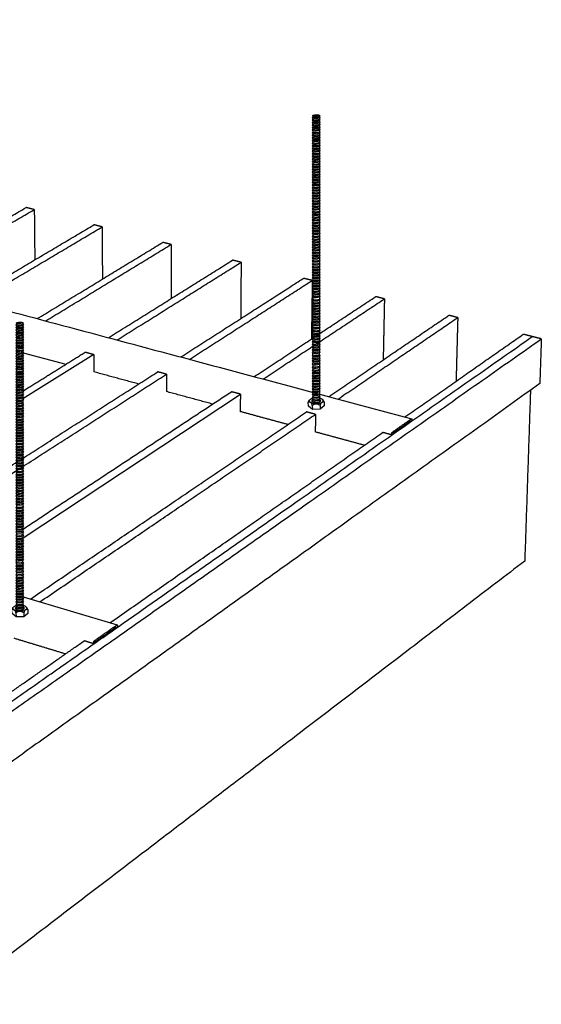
# Model space of a CAD drawing. Header units: millimetres. Extents: x 2538 to 24562, y 4449 to 23795.
# Tile 90 of 256: x 6764 to 7044, y 18765 to 19294. Entities that reach past the tile are written whole.
import ezdxf

# ---------------------------------------------------------------- set-up
doc = ezdxf.new("R2010")
doc.units = ezdxf.units.MM
doc.layers.add('_HD_tornillo', color=30, linetype='Continuous')
doc.layers.add('Make2D$Visible$Curves', color=7, linetype='Continuous', true_color=0x000000)

# ---------------------------------------------------------------- blocks, each defined once
blk = doc.blocks.new('varilla roscada ISO')
for p, q in [((1059.91, -963.58), (1059.82, -963.69)), ((1059.82, -963.69), (1059.91, -963.79)), ((1059.91, -963.9), (1059.82, -964.02)), ((1059.82, -964.02), (1059.91, -964.11)), ((1059.91, -963.45), (1059.91, -963.58)), ((1059.91, -963.78), (1059.91, -963.9)), ((1059.91, -964.1), (1059.91, -964.22)), ((1060.76, -963.39), (1060.76, -963.52)), ((1060.76, -963.42), (1060.76, -963.55)), ((1060.76, -963.54), (1060.83, -963.67)), ((1060.76, -963.76), (1060.83, -963.67)), ((1060.76, -963.74), (1060.76, -963.87)), ((1060.76, -963.87), (1060.83, -963.99)), ((1060.76, -964.08), (1060.83, -963.99)), ((1060.76, -964.07), (1060.76, -964.19)), ((1059.91, -964.22), (1059.82, -964.34)), ((1059.82, -964.34), (1059.91, -964.44)), ((1059.91, -964.55), (1059.82, -964.66)), ((1059.82, -964.66), (1059.91, -964.76)), ((1059.91, -964.87), (1059.82, -964.98)), ((1059.82, -964.98), (1059.91, -965.08)), ((1059.91, -965.19), (1059.82, -965.31)), ((1059.82, -965.31), (1059.91, -965.4)), ((1059.91, -964.42), (1059.91, -964.55)), ((1059.91, -964.74), (1059.91, -964.87)), ((1059.91, -965.08), (1059.91, -965.19)), ((1059.91, -965.4), (1059.91, -965.55)), ((1060.76, -964.19), (1060.83, -964.32)), ((1060.76, -964.4), (1060.83, -964.32)), ((1060.76, -964.39), (1060.76, -964.51)), ((1060.76, -964.51), (1060.83, -964.64)), ((1060.76, -964.73), (1060.83, -964.64)), ((1060.76, -964.71), (1060.76, -964.84)), ((1060.76, -964.83), (1060.83, -964.96)), ((1060.76, -965.05), (1060.83, -964.96)), ((1060.76, -965.05), (1060.76, -965.16)), ((1060.76, -965.16), (1060.83, -965.28)), ((1060.76, -965.37), (1060.83, -965.28)), ((1060.76, -965.37), (1060.76, -965.52)), ((1059.91, -965.55), (1059.82, -965.67)), ((1059.82, -965.67), (1059.91, -965.76)), ((1059.82, -965.67), (1059.91, -965.76)), ((1059.91, -965.89), (1059.82, -966)), ((1059.82, -966), (1059.91, -966.1)), ((1059.91, -966.22), (1059.82, -966.34)), ((1059.82, -966.34), (1059.91, -966.44)), ((1059.91, -966.55), (1059.82, -966.66)), ((1059.82, -966.66), (1059.91, -966.76)), ((1059.91, -965.76), (1059.91, -965.89)), ((1059.91, -966.1), (1059.91, -966.22)), ((1059.91, -966.44), (1059.91, -966.55)), ((1060.76, -965.52), (1060.83, -965.64)), ((1060.76, -965.73), (1060.83, -965.64)), ((1060.76, -965.73), (1060.83, -965.64)), ((1060.76, -965.73), (1060.76, -965.85)), ((1060.76, -965.85), (1060.83, -965.98)), ((1060.76, -966.07), (1060.83, -965.98)), ((1060.76, -966.07), (1060.76, -966.19)), ((1060.76, -966.19), (1060.83, -966.32)), ((1060.76, -966.4), (1060.83, -966.32)), ((1060.76, -966.4), (1060.76, -966.51)), ((1060.76, -966.51), (1060.83, -966.64)), ((1060.76, -966.73), (1060.83, -966.64)), ((1059.91, -966.91), (1059.82, -967.02)), ((1059.82, -967.02), (1059.91, -967.12)), ((1059.82, -967.02), (1059.91, -967.12)), ((1059.91, -967.24), (1059.82, -967.36)), ((1059.82, -967.36), (1059.91, -967.46)), ((1059.91, -967.58), (1059.82, -967.7)), ((1059.82, -967.7), (1059.91, -967.79)), ((1059.91, -967.9), (1059.82, -968.02)), ((1059.91, -966.76), (1059.91, -966.91)), ((1059.91, -967.12), (1059.91, -967.24)), ((1059.91, -967.46), (1059.91, -967.58)), ((1059.91, -967.79), (1059.91, -967.9)), ((1060.76, -966.73), (1060.76, -966.87)), ((1060.76, -966.87), (1060.83, -967)), ((1060.76, -967.09), (1060.83, -967)), ((1060.76, -967.09), (1060.83, -967)), ((1060.76, -967.09), (1060.76, -967.21)), ((1060.76, -967.21), (1060.83, -967.33)), ((1060.76, -967.42), (1060.83, -967.33)), ((1060.76, -967.42), (1060.76, -967.55)), ((1060.76, -967.55), (1060.83, -967.67)), ((1060.76, -967.76), (1060.83, -967.67)), ((1060.76, -967.76), (1060.76, -967.87)), ((1060.76, -967.87), (1060.83, -967.99)), ((1059.82, -968.02), (1059.91, -968.11)), ((1059.91, -968.26), (1059.82, -968.38)), ((1059.82, -968.38), (1059.91, -968.48)), ((1059.82, -968.38), (1059.91, -968.48)), ((1059.91, -968.6), (1059.82, -968.71)), ((1059.82, -968.71), (1059.91, -968.81)), ((1059.91, -968.94), (1059.82, -969.05)), ((1059.82, -969.05), (1059.91, -969.15)), ((1059.91, -968.11), (1059.91, -968.26)), ((1059.91, -968.48), (1059.91, -968.6)), ((1059.91, -968.81), (1059.91, -968.94)), ((1059.91, -969.15), (1059.91, -969.26)), ((1060.76, -968.08), (1060.83, -967.99)), ((1060.76, -968.08), (1060.76, -968.23)), ((1060.76, -968.23), (1060.83, -968.35)), ((1060.76, -968.44), (1060.83, -968.35)), ((1060.76, -968.44), (1060.83, -968.35)), ((1060.76, -968.44), (1060.76, -968.57)), ((1060.76, -968.56), (1060.83, -968.69)), ((1060.76, -968.78), (1060.83, -968.69)), ((1060.76, -968.78), (1060.76, -968.9)), ((1060.76, -968.9), (1060.83, -969.03)), ((1060.76, -969.11), (1060.83, -969.03)), ((1060.76, -969.11), (1060.76, -969.22)), ((1060.76, -969.22), (1060.83, -969.35)), ((1059.91, -969.26), (1059.82, -969.37)), ((1059.82, -969.37), (1059.91, -969.47)), ((1059.91, -969.62), (1059.82, -969.73)), ((1059.82, -969.73), (1059.91, -969.83)), ((1059.91, -969.94), (1059.82, -970.06)), ((1059.82, -970.06), (1059.91, -970.16)), ((1059.91, -970.28), (1059.82, -970.39)), ((1059.82, -970.39), (1059.91, -970.49)), ((1059.91, -969.47), (1059.91, -969.62)), ((1059.91, -969.83), (1059.91, -969.94)), ((1059.91, -970.16), (1059.91, -970.28)), ((1059.91, -970.49), (1059.91, -970.62)), ((1060.76, -969.44), (1060.83, -969.35)), ((1060.76, -969.44), (1060.76, -969.59)), ((1060.76, -969.58), (1060.83, -969.71)), ((1060.76, -969.8), (1060.83, -969.71)), ((1060.76, -969.8), (1060.76, -969.91)), ((1060.76, -969.91), (1060.83, -970.04)), ((1060.76, -970.12), (1060.83, -970.04)), ((1060.76, -970.12), (1060.76, -970.25)), ((1060.76, -970.24), (1060.83, -970.37)), ((1060.76, -970.46), (1060.83, -970.37)), ((1060.76, -970.46), (1060.76, -970.58)), ((1059.91, -970.62), (1059.82, -970.73)), ((1059.82, -970.73), (1059.91, -970.83)), ((1059.91, -970.96), (1059.82, -971.07)), ((1059.82, -971.07), (1059.91, -971.17)), ((1059.91, -971.3), (1059.82, -971.41)), ((1059.82, -971.41), (1059.91, -971.51)), ((1059.91, -971.62), (1059.82, -971.74)), ((1059.82, -971.74), (1059.91, -971.83)), ((1059.91, -970.83), (1059.91, -970.96)), ((1059.91, -971.17), (1059.91, -971.3)), ((1059.91, -971.51), (1059.91, -971.62)), ((1060.76, -970.58), (1060.83, -970.71)), ((1060.76, -970.8), (1060.83, -970.71)), ((1060.76, -970.8), (1060.76, -970.93)), ((1060.76, -970.92), (1060.83, -971.05)), ((1060.76, -971.14), (1060.83, -971.05)), ((1060.76, -971.14), (1060.76, -971.26)), ((1060.76, -971.26), (1060.83, -971.39)), ((1060.76, -971.48), (1060.83, -971.39)), ((1060.76, -971.48), (1060.76, -971.59)), ((1060.76, -971.59), (1060.83, -971.71)), ((1060.76, -971.8), (1060.83, -971.71)), ((1059.91, -971.96), (1059.82, -972.07)), ((1059.82, -972.07), (1059.91, -972.17)), ((1059.91, -972.29), (1059.82, -972.41)), ((1059.82, -972.41), (1059.91, -972.51)), ((1059.91, -972.64), (1059.82, -972.75)), ((1059.82, -972.75), (1059.91, -972.85)), ((1059.91, -972.98), (1059.82, -973.1)), ((1059.91, -971.83), (1059.91, -971.96)), ((1059.91, -972.17), (1059.91, -972.29)), ((1059.91, -972.51), (1059.91, -972.64)), ((1059.91, -972.85), (1059.91, -972.98)), ((1060.76, -971.8), (1060.76, -971.92)), ((1060.76, -971.92), (1060.83, -972.05)), ((1060.76, -972.14), (1060.83, -972.05)), ((1060.76, -972.14), (1060.76, -972.26)), ((1060.76, -972.26), (1060.83, -972.39)), ((1060.76, -972.47), (1060.83, -972.39)), ((1060.76, -972.47), (1060.76, -972.6)), ((1060.76, -972.6), (1060.83, -972.73)), ((1060.76, -972.82), (1060.83, -972.73)), ((1060.76, -972.82), (1060.76, -972.95)), ((1060.76, -972.95), (1060.83, -973.07)), ((1060.76, -973.16), (1060.83, -973.07)), ((1059.82, -973.1), (1059.91, -973.19)), ((1059.91, -973.33), (1059.82, -973.44)), ((1059.82, -973.44), (1059.91, -973.54)), ((1059.91, -973.67), (1059.82, -973.79)), ((1059.82, -973.79), (1059.91, -973.88)), ((1059.91, -974.01), (1059.82, -974.13)), ((1059.82, -974.13), (1059.91, -974.23)), ((1059.91, -973.19), (1059.91, -973.33)), ((1059.91, -973.54), (1059.91, -973.67)), ((1059.91, -973.88), (1059.91, -974.01)), ((1059.91, -974.23), (1059.91, -974.38)), ((1060.76, -973.16), (1060.76, -973.29)), ((1060.76, -973.29), (1060.83, -973.42)), ((1060.76, -973.51), (1060.83, -973.42)), ((1060.76, -973.51), (1060.76, -973.64)), ((1060.76, -973.64), (1060.83, -973.76)), ((1060.76, -973.85), (1060.83, -973.76)), ((1060.76, -973.85), (1060.76, -973.98)), ((1060.76, -973.98), (1060.83, -974.1)), ((1060.76, -974.19), (1060.83, -974.1)), ((1060.76, -974.19), (1060.76, -974.34)), ((1060.76, -974.34), (1060.83, -974.47)), ((1059.91, -974.38), (1059.82, -974.49)), ((1059.82, -974.49), (1059.91, -974.59)), ((1059.91, -974.72), (1059.82, -974.84)), ((1059.82, -974.84), (1059.91, -974.94)), ((1059.91, -975.07), (1059.82, -975.18)), ((1059.82, -975.18), (1059.91, -975.28)), ((1059.91, -975.41), (1059.82, -975.53)), ((1059.82, -975.53), (1059.91, -975.62)), ((1059.91, -974.59), (1059.91, -974.72)), ((1059.91, -974.94), (1059.91, -975.07)), ((1059.91, -975.28), (1059.91, -975.41)), ((1060.76, -974.56), (1060.83, -974.47)), ((1060.76, -974.56), (1060.76, -974.69)), ((1060.76, -974.69), (1060.83, -974.82)), ((1060.76, -974.9), (1060.83, -974.82)), ((1060.76, -974.9), (1060.76, -975.03)), ((1060.76, -975.03), (1060.83, -975.16)), ((1060.76, -975.25), (1060.83, -975.16)), ((1060.76, -975.25), (1060.76, -975.38)), ((1060.76, -975.38), (1060.83, -975.5)), ((1060.76, -975.59), (1060.83, -975.5)), ((1060.76, -975.59), (1060.76, -975.76)), ((1059.91, -975.79), (1059.82, -975.91)), ((1059.82, -975.91), (1059.91, -976)), ((1059.91, -976.13), (1059.82, -976.25)), ((1059.82, -976.25), (1059.91, -976.35)), ((1059.91, -976.48), (1059.82, -976.6)), ((1059.82, -976.6), (1059.91, -976.69)), ((1059.91, -976.82), (1059.82, -976.94)), ((1059.91, -975.62), (1059.91, -975.79)), ((1059.91, -976), (1059.91, -976.13)), ((1059.91, -976.35), (1059.91, -976.48)), ((1059.91, -976.69), (1059.91, -976.82)), ((1060.76, -975.76), (1060.83, -975.88)), ((1060.76, -975.97), (1060.83, -975.88)), ((1060.76, -975.97), (1060.76, -976.1)), ((1060.76, -976.1), (1060.83, -976.23)), ((1060.76, -976.31), (1060.83, -976.23)), ((1060.76, -976.31), (1060.76, -976.45)), ((1060.76, -976.45), (1060.83, -976.57)), ((1060.76, -976.66), (1060.83, -976.57)), ((1060.76, -976.66), (1060.76, -976.79)), ((1060.76, -976.79), (1060.83, -976.91)), ((1059.82, -976.94), (1059.91, -977.04)), ((1059.91, -977.17), (1059.82, -977.28)), ((1059.82, -977.28), (1059.91, -977.38)), ((1059.91, -977.53), (1059.82, -977.65)), ((1059.82, -977.65), (1059.91, -977.74)), ((1059.91, -977.88), (1059.82, -977.99)), ((1059.82, -977.99), (1059.91, -978.09)), ((1059.91, -977.04), (1059.91, -977.17)), ((1059.91, -977.38), (1059.91, -977.53)), ((1059.91, -977.74), (1059.91, -977.88)), ((1059.91, -978.09), (1059.91, -978.22)), ((1060.76, -977), (1060.83, -976.91)), ((1060.76, -977), (1060.76, -977.13)), ((1060.76, -977.13), (1060.83, -977.26)), ((1060.76, -977.35), (1060.83, -977.26)), ((1060.76, -977.35), (1060.76, -977.5)), ((1060.76, -977.5), (1060.83, -977.62)), ((1060.76, -977.71), (1060.83, -977.62)), ((1060.76, -977.71), (1060.76, -977.84)), ((1060.76, -977.84), (1060.83, -977.97)), ((1060.76, -978.06), (1060.83, -977.97)), ((1060.76, -978.06), (1060.76, -978.19)), ((1059.91, -978.22), (1059.82, -978.34)), ((1059.82, -978.34), (1059.91, -978.43)), ((1059.91, -978.56), (1059.82, -978.68)), ((1059.82, -978.68), (1059.91, -978.78)), ((1059.91, -978.95), (1059.82, -979.07)), ((1059.82, -979.07), (1059.91, -979.16)), ((1059.91, -979.33), (1059.82, -979.45)), ((1059.91, -978.43), (1059.91, -978.56)), ((1059.91, -978.78), (1059.91, -978.95)), ((1059.91, -979.16), (1059.91, -979.33)), ((1060.76, -978.19), (1060.83, -978.31)), ((1060.76, -978.4), (1060.83, -978.31)), ((1060.76, -978.4), (1060.76, -978.53)), ((1060.76, -978.53), (1060.83, -978.66)), ((1060.76, -978.74), (1060.83, -978.66)), ((1060.76, -978.74), (1060.76, -978.92)), ((1060.76, -978.92), (1060.83, -979.04)), ((1060.76, -979.13), (1060.83, -979.04)), ((1060.76, -979.13), (1060.76, -979.3)), ((1060.76, -979.3), (1060.83, -979.42)), ((1060.76, -979.51), (1060.83, -979.42)), ((1059.82, -979.45), (1059.91, -979.54)), ((1059.91, -979.67), (1059.82, -979.79)), ((1059.82, -979.79), (1059.91, -979.89)), ((1059.91, -980.02), (1059.82, -980.14)), ((1059.82, -980.14), (1059.91, -980.23)), ((1059.91, -980.36), (1059.82, -980.48)), ((1059.82, -980.48), (1059.91, -980.58)), ((1059.91, -980.71), (1059.82, -980.82)), ((1059.91, -979.54), (1059.91, -979.67)), ((1059.91, -979.89), (1059.91, -980.02)), ((1059.91, -980.23), (1059.91, -980.36)), ((1059.91, -980.58), (1059.91, -980.71)), ((1060.76, -979.51), (1060.76, -979.64)), ((1060.76, -979.64), (1060.83, -979.77)), ((1060.76, -979.85), (1060.83, -979.77)), ((1060.76, -979.85), (1060.76, -979.99)), ((1060.76, -979.99), (1060.83, -980.11)), ((1060.76, -980.2), (1060.83, -980.11)), ((1060.76, -980.2), (1060.76, -980.33)), ((1060.76, -980.33), (1060.83, -980.45)), ((1060.76, -980.54), (1060.83, -980.45)), ((1060.76, -980.54), (1060.76, -980.67)), ((1060.76, -980.67), (1060.83, -980.8)), ((1059.82, -980.82), (1059.91, -980.92)), ((1059.91, -981.07), (1059.82, -981.19)), ((1059.82, -981.19), (1059.91, -981.28)), ((1059.91, -981.42), (1059.82, -981.53)), ((1059.82, -981.53), (1059.91, -981.63)), ((1059.91, -981.76), (1059.82, -981.88)), ((1059.82, -981.88), (1059.91, -981.97)), ((1059.91, -980.92), (1059.91, -981.07)), ((1059.91, -981.28), (1059.91, -981.42)), ((1059.91, -981.63), (1059.91, -981.76)), ((1059.91, -981.97), (1059.91, -982.14)), ((1060.76, -980.89), (1060.83, -980.8)), ((1060.76, -980.89), (1060.76, -981.04)), ((1060.76, -981.04), (1060.83, -981.16)), ((1060.76, -981.25), (1060.83, -981.16)), ((1060.76, -981.25), (1060.76, -981.38)), ((1060.76, -981.38), (1060.83, -981.51)), ((1060.76, -981.6), (1060.83, -981.51)), ((1060.76, -981.6), (1060.76, -981.73)), ((1060.76, -981.73), (1060.83, -981.85)), ((1060.76, -981.94), (1060.83, -981.85)), ((1060.76, -981.94), (1060.76, -982.1)), ((1059.91, -982.14), (1059.82, -982.25)), ((1059.82, -982.25), (1059.91, -982.35)), ((1059.91, -982.54), (1059.82, -982.66)), ((1059.82, -982.66), (1059.91, -982.75)), ((1059.91, -982.92), (1059.82, -983.04)), ((1059.82, -983.04), (1059.91, -983.13)), ((1059.91, -982.35), (1059.91, -982.54)), ((1059.91, -982.75), (1059.91, -982.92)), ((1059.91, -983.13), (1059.91, -983.26)), ((1060.76, -982.1), (1060.83, -982.23)), ((1060.76, -982.32), (1060.83, -982.23)), ((1060.76, -982.32), (1060.76, -982.51)), ((1060.76, -982.51), (1060.83, -982.63)), ((1060.76, -982.72), (1060.83, -982.63)), ((1060.76, -982.72), (1060.76, -982.89)), ((1060.76, -982.89), (1060.83, -983.01)), ((1060.76, -983.1), (1060.83, -983.01)), ((1060.76, -983.1), (1060.76, -983.23)), ((1060.76, -983.23), (1060.83, -983.36)), ((1059.91, -983.26), (1059.82, -983.38)), ((1059.82, -983.38), (1059.91, -983.48)), ((1059.91, -983.61), (1059.82, -983.73)), ((1059.82, -983.73), (1059.91, -983.82)), ((1059.91, -983.95), (1059.82, -984.07)), ((1059.82, -984.07), (1059.91, -984.17)), ((1059.91, -984.3), (1059.82, -984.41)), ((1059.82, -984.41), (1059.91, -984.51)), ((1059.91, -983.48), (1059.91, -983.61)), ((1059.91, -983.82), (1059.91, -983.95)), ((1059.91, -984.17), (1059.91, -984.3)), ((1059.91, -984.51), (1059.91, -984.66)), ((1060.76, -983.44), (1060.83, -983.36)), ((1060.76, -983.44), (1060.76, -983.58)), ((1060.76, -983.58), (1060.83, -983.7)), ((1060.76, -983.79), (1060.83, -983.7)), ((1060.76, -983.79), (1060.76, -983.92)), ((1060.76, -983.92), (1060.83, -984.05)), ((1060.76, -984.13), (1060.83, -984.05)), ((1060.76, -984.13), (1060.76, -984.26)), ((1060.76, -984.26), (1060.83, -984.39)), ((1060.76, -984.48), (1060.83, -984.39)), ((1060.76, -984.48), (1060.76, -984.63)), ((1059.91, -984.66), (1059.82, -984.78)), ((1059.82, -984.78), (1059.91, -984.87)), ((1059.91, -985.01), (1059.82, -985.12)), ((1059.82, -985.12), (1059.91, -985.22)), ((1059.91, -985.35), (1059.82, -985.47)), ((1059.82, -985.47), (1059.91, -985.56)), ((1059.91, -985.69), (1059.82, -985.81)), ((1059.91, -984.87), (1059.91, -985.01)), ((1059.91, -985.22), (1059.91, -985.35)), ((1059.91, -985.56), (1059.91, -985.69)), ((1060.76, -984.63), (1060.83, -984.75)), ((1060.76, -984.84), (1060.83, -984.75)), ((1060.76, -984.84), (1060.76, -984.97)), ((1060.76, -984.97), (1060.83, -985.1)), ((1060.76, -985.19), (1060.83, -985.1)), ((1060.76, -985.19), (1060.76, -985.32)), ((1060.76, -985.32), (1060.83, -985.44)), ((1060.76, -985.53), (1060.83, -985.44)), ((1060.76, -985.53), (1060.76, -985.66)), ((1060.76, -985.66), (1060.83, -985.79)), ((1060.76, -985.87), (1060.83, -985.79)), ((1059.82, -985.81), (1059.91, -985.91)), ((1059.91, -986.06), (1059.82, -986.18)), ((1059.82, -986.18), (1059.91, -986.27)), ((1059.91, -986.4), (1059.82, -986.52)), ((1059.82, -986.52), (1059.91, -986.62)), ((1059.91, -986.75), (1059.82, -986.86)), ((1059.82, -986.86), (1059.91, -986.96)), ((1059.91, -985.91), (1059.91, -986.06)), ((1059.91, -986.27), (1059.91, -986.4)), ((1059.91, -986.62), (1059.91, -986.75)), ((1059.91, -986.96), (1059.91, -987.19)), ((1060.76, -985.87), (1060.76, -986.03)), ((1060.76, -986.03), (1060.83, -986.15)), ((1060.76, -986.24), (1060.83, -986.15)), ((1060.76, -986.24), (1060.76, -986.37)), ((1060.76, -986.37), (1060.83, -986.5)), ((1060.76, -986.58), (1060.83, -986.5)), ((1060.76, -986.58), (1060.76, -986.71)), ((1060.76, -986.71), (1060.83, -986.84)), ((1060.76, -986.93), (1060.83, -986.84)), ((1060.76, -986.93), (1060.76, -987.15)), ((1059.91, -987.19), (1059.82, -987.3)), ((1059.82, -987.3), (1059.91, -987.4)), ((1059.91, -987.57), (1059.82, -987.68)), ((1059.82, -987.68), (1059.91, -987.78)), ((1059.91, -987.91), (1059.82, -988.02)), ((1059.82, -988.02), (1059.91, -988.12)), ((1059.91, -988.25), (1059.82, -988.37)), ((1059.91, -987.4), (1059.91, -987.57)), ((1059.91, -987.78), (1059.91, -987.91)), ((1059.91, -988.12), (1059.91, -988.25)), ((1060.76, -987.15), (1060.83, -987.28)), ((1060.76, -987.37), (1060.83, -987.28)), ((1060.76, -987.37), (1060.76, -987.53)), ((1060.76, -987.53), (1060.83, -987.66)), ((1060.76, -987.75), (1060.83, -987.66)), ((1060.76, -987.75), (1060.76, -987.88)), ((1060.76, -987.87), (1060.83, -988)), ((1060.76, -988.09), (1060.83, -988)), ((1060.76, -988.09), (1060.76, -988.22)), ((1060.76, -988.22), (1060.83, -988.35)), ((1060.76, -988.43), (1060.83, -988.35)), ((1059.82, -988.37), (1059.91, -988.47)), ((1059.91, -988.6), (1059.82, -988.71)), ((1059.82, -988.71), (1059.91, -988.81)), ((1059.91, -988.94), (1059.82, -989.06)), ((1059.82, -989.06), (1059.91, -989.15)), ((1059.91, -989.31), (1059.82, -989.42)), ((1059.82, -989.42), (1059.91, -989.52)), ((1059.91, -988.47), (1059.91, -988.6)), ((1059.91, -988.81), (1059.91, -988.94)), ((1059.91, -989.15), (1059.91, -989.31)), ((1059.91, -989.52), (1059.91, -989.65)), ((1060.76, -988.43), (1060.76, -988.56)), ((1060.76, -988.56), (1060.83, -988.69)), ((1060.76, -988.78), (1060.83, -988.69)), ((1060.76, -988.78), (1060.76, -988.91)), ((1060.76, -988.91), (1060.83, -989.03)), ((1060.76, -989.12), (1060.83, -989.03)), ((1060.76, -989.12), (1060.76, -989.27)), ((1060.76, -989.27), (1060.83, -989.4)), ((1060.76, -989.49), (1060.83, -989.4)), ((1060.76, -989.49), (1060.76, -989.62)), ((1060.76, -989.62), (1060.83, -989.74)), ((1059.91, -989.65), (1059.82, -989.77)), ((1059.82, -989.77), (1059.91, -989.87)), ((1059.91, -990), (1059.82, -990.11)), ((1059.82, -990.11), (1059.91, -990.21)), ((1059.91, -990.34), (1059.82, -990.49)), ((1059.82, -990.49), (1059.91, -990.59)), ((1059.91, -990.78), (1059.82, -990.92)), ((1059.91, -989.87), (1059.91, -990)), ((1059.91, -990.21), (1059.91, -990.34)), ((1059.91, -990.59), (1059.91, -990.78)), ((1060.76, -989.83), (1060.83, -989.74)), ((1060.76, -989.83), (1060.76, -989.96)), ((1060.76, -989.96), (1060.83, -990.09)), ((1060.76, -990.18), (1060.83, -990.09)), ((1060.76, -990.18), (1060.76, -990.31)), ((1060.76, -990.3), (1060.83, -990.47)), ((1060.76, -990.56), (1060.83, -990.47)), ((1060.76, -990.56), (1060.76, -990.74)), ((1060.76, -990.74), (1060.83, -990.9)), ((1060.76, -990.98), (1060.83, -990.9)), ((1059.82, -990.92), (1059.91, -991.02)), ((1059.91, -991.18), (1059.82, -991.3)), ((1059.82, -991.3), (1059.91, -991.4)), ((1059.91, -991.53), (1059.82, -991.64)), ((1059.82, -991.64), (1059.91, -991.74)), ((1059.91, -991.87), (1059.82, -991.99)), ((1059.82, -991.99), (1059.91, -992.09)), ((1059.91, -991.02), (1059.91, -991.18)), ((1059.91, -991.4), (1059.91, -991.53)), ((1059.91, -991.74), (1059.91, -991.87)), ((1059.91, -992.09), (1059.91, -992.22)), ((1060.76, -990.98), (1060.76, -991.15)), ((1060.76, -991.15), (1060.83, -991.28)), ((1060.76, -991.36), (1060.83, -991.28)), ((1060.76, -991.36), (1060.76, -991.49)), ((1060.76, -991.49), (1060.83, -991.62)), ((1060.76, -991.71), (1060.83, -991.62)), ((1060.76, -991.71), (1060.76, -991.84)), ((1060.76, -991.84), (1060.83, -991.97)), ((1060.76, -992.05), (1060.83, -991.97)), ((1060.76, -992.05), (1060.76, -992.18)), ((1059.91, -992.22), (1059.82, -992.33)), ((1059.82, -992.33), (1059.91, -992.43)), ((1059.91, -992.56), (1059.82, -992.68)), ((1059.82, -992.68), (1059.91, -992.77)), ((1059.91, -992.92), (1059.82, -993.04)), ((1059.82, -993.04), (1059.91, -993.14)), ((1059.91, -993.27), (1059.82, -993.39)), ((1059.82, -993.39), (1059.91, -993.48)), ((1059.91, -992.43), (1059.91, -992.56)), ((1059.91, -992.77), (1059.91, -992.92)), ((1059.91, -993.14), (1059.91, -993.27)), ((1060.76, -992.18), (1060.83, -992.31)), ((1060.76, -992.4), (1060.83, -992.31)), ((1060.76, -992.4), (1060.76, -992.53)), ((1060.76, -992.53), (1060.83, -992.65)), ((1060.76, -992.74), (1060.83, -992.65)), ((1060.76, -992.74), (1060.76, -992.89)), ((1060.76, -992.89), (1060.83, -993.02)), ((1060.76, -993.1), (1060.83, -993.02)), ((1060.76, -993.1), (1060.76, -993.24)), ((1060.76, -993.24), (1060.83, -993.36)), ((1060.76, -993.45), (1060.83, -993.36)), ((1060.76, -993.45), (1060.76, -993.58)), ((1059.91, -993.61), (1059.82, -993.73)), ((1059.82, -993.73), (1059.91, -993.83)), ((1059.91, -993.96), (1059.82, -994.09)), ((1059.82, -994.09), (1059.91, -994.18)), ((1059.91, -994.36), (1059.82, -994.5)), ((1059.82, -994.5), (1059.91, -994.6)), ((1059.91, -993.48), (1059.91, -993.61)), ((1059.91, -993.83), (1059.91, -993.96)), ((1059.91, -994.36), (1059.91, -994.18)), ((1059.91, -994.6), (1059.91, -994.73)), ((1060.76, -993.58), (1060.83, -993.71)), ((1060.76, -993.79), (1060.83, -993.71)), ((1060.76, -993.79), (1060.76, -993.92)), ((1060.76, -993.92), (1060.83, -994.06)), ((1060.76, -994.15), (1060.83, -994.06)), ((1060.76, -994.33), (1060.76, -994.15)), ((1060.76, -994.33), (1060.83, -994.48)), ((1060.76, -994.57), (1060.83, -994.48)), ((1060.76, -994.57), (1060.76, -994.7)), ((1060.76, -994.7), (1060.83, -994.83)), ((1059.91, -994.73), (1059.82, -994.85)), ((1059.82, -994.85), (1059.91, -994.95)), ((1059.91, -995.08), (1059.82, -995.19)), ((1059.82, -995.19), (1059.91, -995.29)), ((1059.91, -995.42), (1059.82, -995.57)), ((1059.82, -995.57), (1059.91, -995.67)), ((1059.91, -995.86), (1059.82, -996)), ((1059.91, -994.95), (1059.91, -995.08)), ((1059.91, -995.29), (1059.91, -995.42)), ((1059.91, -995.67), (1059.91, -995.86)), ((1060.76, -994.91), (1060.83, -994.83)), ((1060.76, -994.91), (1060.76, -995.04)), ((1060.76, -995.04), (1060.83, -995.17)), ((1060.76, -995.26), (1060.83, -995.17)), ((1060.76, -995.26), (1060.76, -995.39)), ((1060.76, -995.39), (1060.83, -995.55)), ((1060.76, -995.64), (1060.83, -995.55)), ((1060.76, -995.64), (1060.76, -995.83)), ((1060.76, -995.82), (1060.83, -995.98)), ((1060.76, -996.07), (1060.83, -995.98)), ((1059.82, -996), (1059.91, -996.1)), ((1059.91, -996.27), (1059.82, -996.38)), ((1059.82, -996.38), (1059.91, -996.48)), ((1059.91, -996.61), (1059.82, -996.73)), ((1059.82, -996.73), (1059.91, -996.82)), ((1059.91, -996.96), (1059.82, -997.07)), ((1059.82, -997.07), (1059.91, -997.17)), ((1059.91, -996.1), (1059.91, -996.27)), ((1059.91, -996.48), (1059.91, -996.61)), ((1059.91, -996.82), (1059.91, -996.96)), ((1059.91, -997.17), (1059.91, -997.3)), ((1060.76, -996.07), (1060.76, -996.23)), ((1060.76, -996.23), (1060.83, -996.36)), ((1060.76, -996.45), (1060.83, -996.36)), ((1060.76, -996.45), (1060.76, -996.58)), ((1060.76, -996.58), (1060.83, -996.7)), ((1060.76, -996.79), (1060.83, -996.7)), ((1060.76, -996.79), (1060.76, -996.92)), ((1060.76, -996.92), (1060.83, -997.05)), ((1060.76, -997.14), (1060.83, -997.05)), ((1060.76, -997.14), (1060.76, -997.27)), ((1060.76, -997.27), (1060.83, -997.39)), ((1059.91, -997.3), (1059.82, -997.42)), ((1059.82, -997.42), (1059.91, -997.51)), ((1059.91, -997.64), (1059.82, -997.76)), ((1059.82, -997.76), (1059.91, -997.86)), ((1059.91, -998.01), (1059.82, -998.12)), ((1059.82, -998.12), (1059.91, -998.22)), ((1059.91, -998.35), (1059.82, -998.47)), ((1059.82, -998.47), (1059.91, -998.57)), ((1059.91, -997.51), (1059.91, -997.64)), ((1059.91, -997.86), (1059.91, -998.01)), ((1059.91, -998.22), (1059.91, -998.35)), ((1060.76, -997.48), (1060.83, -997.39)), ((1060.76, -997.48), (1060.76, -997.61)), ((1060.76, -997.61), (1060.83, -997.73)), ((1060.76, -997.82), (1060.83, -997.73)), ((1060.76, -997.82), (1060.76, -997.97)), ((1060.76, -997.97), (1060.83, -998.1)), ((1060.76, -998.19), (1060.83, -998.1)), ((1060.76, -998.19), (1060.76, -998.32)), ((1060.76, -998.32), (1060.83, -998.45)), ((1060.76, -998.53), (1060.83, -998.45)), ((1060.76, -998.53), (1060.76, -998.66)), ((1059.91, -998.7), (1059.82, -998.81)), ((1059.82, -998.81), (1059.91, -998.91)), ((1059.91, -999.04), (1059.82, -999.16)), ((1059.82, -999.16), (1059.91, -999.25)), ((1059.91, -999.39), (1059.82, -999.51)), ((1059.82, -999.51), (1059.91, -999.61)), ((1059.91, -999.76), (1059.82, -999.88)), ((1059.91, -998.57), (1059.91, -998.7)), ((1059.91, -998.91), (1059.91, -999.04)), ((1059.91, -999.25), (1059.91, -999.39)), ((1059.91, -999.61), (1059.91, -999.76)), ((1060.76, -998.66), (1060.83, -998.79)), ((1060.76, -998.88), (1060.83, -998.79)), ((1060.76, -998.88), (1060.76, -999.01)), ((1060.76, -999.01), (1060.83, -999.13)), ((1060.76, -999.22), (1060.83, -999.13)), ((1060.76, -999.22), (1060.76, -999.36)), ((1060.76, -999.36), (1060.83, -999.49)), ((1060.76, -999.57), (1060.83, -999.49)), ((1060.76, -999.57), (1060.76, -999.73)), ((1060.76, -999.73), (1060.83, -999.85)), ((1059.33, -1000.5), (1059.5, -1000.21)), ((1059.34, -1001.01), (1059.33, -1000.5)), ((1059.86, -1001.43), (1059.34, -1001.01)), ((1059.82, -999.88), (1059.91, -999.97)), ((1059.91, -1000.11), (1059.82, -1000.22)), ((1059.82, -1000.22), (1059.91, -1000.32)), ((1059.85, -1000.92), (1059.86, -1001.43)), ((1059.91, -1000.45), (1059.88, -1000.49)), ((1059.91, -999.97), (1059.91, -1000.11)), ((1059.91, -1000.32), (1059.91, -1000.45)), ((1060.76, -999.94), (1060.83, -999.85)), ((1060.76, -999.94), (1060.76, -1000.07)), ((1060.76, -1000.07), (1060.83, -1000.2)), ((1060.76, -1000.29), (1060.83, -1000.2)), ((1060.76, -1000.29), (1060.76, -1000.42)), ((1060.76, -1000.42), (1060.8, -1000.49)), ((1060.88, -1000.91), (1060.88, -1001.42)), ((1061.39, -1000.98), (1060.88, -1001.42)), ((1061.38, -1000.47), (1061.21, -1000.19)), ((1061.38, -1000.47), (1061.39, -1000.98)), ((1060.88, -1001.42), (1059.86, -1001.43))]:
    blk.add_line(p, q)
for points in [[(1060.77, -999.93, -0.050174), (1060.98, -1000.01, -0.103273), (1061.19, -1000.16, -0.179504), (1061.24, -1000.3, -0.179504), (1061.19, -1000.45, -0.103273), (1060.99, -1000.61, -0.06305), (1060.72, -1000.7, -0.049252), (1060.36, -1000.74, -0.049252), (1060, -1000.71, -0.06305), (1059.73, -1000.63, -0.103273), (1059.53, -1000.47, -0.179504), (1059.47, -1000.33, -0.179504), (1059.52, -1000.18, -0.103273), (1059.73, -1000.02, -0.040066), (1059.89, -999.96)], [(1060.79, -1000.13, -0.054589), (1060.85, -1000.2, -0.152216), (1060.89, -1000.31, -0.152216), (1060.86, -1000.43, -0.106943), (1060.73, -1000.54, -0.074343), (1060.57, -1000.61, -0.060974), (1060.35, -1000.64, -0.060974), (1060.13, -1000.62, -0.074343), (1059.97, -1000.55, -0.106943), (1059.84, -1000.44, -0.152216), (1059.81, -1000.33, -0.124765), (1059.83, -1000.23, -0.124765)]]:
    blk.add_lwpolyline(points, format="xyb")
for centre, radius, start, end in [((1060.3, -962.69), 1.11, 244.4352, 298.2918), ((1060.3, -963.01), 1.11, 244.4352, 298.2918), ((1060.29, -962.5), 1.15, 250.3854, 294.0751), ((1060.29, -962.82), 1.15, 250.3854, 294.0751), ((1060.3, -963.33), 1.11, 244.4352, 298.2918), ((1060.3, -963.66), 1.11, 244.4352, 298.2918), ((1060.3, -963.98), 1.11, 244.4352, 298.2918), ((1060.3, -964.3), 1.11, 244.4352, 298.2918), ((1060.29, -963.14), 1.15, 250.3854, 294.0751), ((1060.29, -963.47), 1.15, 250.3854, 294.0751), ((1060.29, -963.79), 1.15, 250.3854, 294.0751), ((1060.29, -964.11), 1.15, 250.3854, 294.0751), ((1060.3, -964.66), 1.11, 244.4352, 298.2918), ((1060.3, -965), 1.11, 244.4352, 298.2918), ((1060.3, -965.33), 1.11, 244.4352, 298.2918), ((1060.3, -965.66), 1.11, 244.4352, 298.2918), ((1060.29, -964.47), 1.15, 250.3854, 294.0751), ((1060.29, -964.81), 1.15, 250.3854, 294.0751), ((1060.29, -965.14), 1.15, 250.3854, 294.0751), ((1060.29, -965.36), 1.15, 250.3854, 294.0751), ((1060.29, -965.47), 1.15, 250.3854, 294.0751), ((1060.3, -966.02), 1.11, 244.4352, 298.2918), ((1060.3, -966.35), 1.11, 244.4352, 298.2918), ((1060.3, -966.69), 1.11, 244.4352, 298.2918), ((1060.29, -965.83), 1.15, 250.3854, 294.0751), ((1060.29, -966.16), 1.15, 250.3854, 294.0751), ((1060.29, -966.5), 1.15, 250.3854, 294.0751), ((1060.29, -966.82), 1.15, 250.3854, 294.0751), ((1060.3, -967.01), 1.11, 244.4352, 298.2918), ((1060.3, -967.37), 1.11, 244.4352, 298.2918), ((1060.3, -967.71), 1.11, 244.4352, 298.2918), ((1060.3, -968.05), 1.11, 244.4352, 298.2918), ((1060.29, -967.18), 1.15, 250.3854, 294.0751), ((1060.29, -967.52), 1.15, 250.3854, 294.0751), ((1060.29, -967.86), 1.15, 250.3854, 294.0751), ((1060.29, -968.18), 1.15, 250.3854, 294.0751), ((1060.3, -968.37), 1.11, 244.4352, 298.2918), ((1060.3, -968.73), 1.11, 244.4352, 298.2918), ((1060.3, -969.05), 1.11, 244.4352, 298.2918), ((1060.3, -969.39), 1.11, 244.4352, 298.2918), ((1060.29, -968.54), 1.15, 250.3854, 294.0751), ((1060.29, -968.86), 1.15, 250.3854, 294.0751), ((1060.29, -969.2), 1.15, 250.3854, 294.0751), ((1060.3, -969.73), 1.11, 244.4352, 298.2918), ((1060.3, -970.07), 1.11, 244.4352, 298.2918), ((1060.3, -970.41), 1.11, 244.4352, 298.2918), ((1060.3, -970.73), 1.11, 244.4352, 298.2918), ((1060.29, -969.54), 1.15, 250.3854, 294.0751), ((1060.29, -969.88), 1.15, 250.3854, 294.0751), ((1060.29, -970.22), 1.15, 250.3854, 294.0751), ((1060.29, -970.54), 1.15, 250.3854, 294.0751), ((1060.3, -971.07), 1.11, 244.4352, 298.2918), ((1060.3, -971.4), 1.11, 244.4352, 298.2918), ((1060.3, -971.75), 1.11, 244.4352, 298.2918), ((1060.3, -972.09), 1.11, 244.4352, 298.2918), ((1060.29, -970.88), 1.15, 250.3854, 294.0751), ((1060.29, -971.21), 1.15, 250.3854, 294.0751), ((1060.29, -971.56), 1.15, 250.3854, 294.0751), ((1060.29, -971.9), 1.15, 250.3854, 294.0751), ((1060.3, -972.44), 1.11, 244.4352, 298.2918), ((1060.3, -972.78), 1.11, 244.4352, 298.2918), ((1060.3, -973.12), 1.11, 244.4352, 298.2918), ((1060.29, -972.25), 1.15, 250.3854, 294.0751), ((1060.29, -972.59), 1.15, 250.3854, 294.0751), ((1060.29, -972.93), 1.15, 250.3854, 294.0751), ((1060.29, -973.3), 1.15, 250.3854, 294.0751), ((1060.3, -973.49), 1.11, 244.4352, 298.2918), ((1060.3, -973.83), 1.11, 244.4352, 298.2918), ((1060.3, -974.18), 1.11, 244.4352, 298.2918), ((1060.3, -974.52), 1.11, 244.4352, 298.2918), ((1060.29, -973.64), 1.15, 250.3854, 294.0751), ((1060.29, -973.99), 1.15, 250.3854, 294.0751), ((1060.29, -974.33), 1.15, 250.3854, 294.0751), ((1060.3, -974.9), 1.11, 244.4352, 298.2918), ((1060.3, -975.24), 1.11, 244.4352, 298.2918), ((1060.3, -975.59), 1.11, 244.4352, 298.2918), ((1060.29, -974.71), 1.15, 250.3854, 294.0751), ((1060.29, -975.05), 1.15, 250.3854, 294.0751), ((1060.29, -975.4), 1.15, 250.3854, 294.0751), ((1060.29, -975.74), 1.15, 250.3854, 294.0751), ((1060.3, -975.93), 1.11, 244.4352, 298.2918), ((1060.3, -976.28), 1.11, 244.4352, 298.2918), ((1060.3, -976.64), 1.11, 244.4352, 298.2918), ((1060.3, -976.99), 1.11, 244.4352, 298.2918), ((1060.29, -976.09), 1.15, 250.3854, 294.0751), ((1060.29, -976.45), 1.15, 250.3854, 294.0751), ((1060.29, -976.8), 1.15, 250.3854, 294.0751), ((1060.3, -977.33), 1.11, 244.4352, 298.2918), ((1060.3, -977.67), 1.11, 244.4352, 298.2918), ((1060.3, -978.06), 1.11, 244.4352, 298.2918), ((1060.3, -978.44), 1.11, 244.4352, 298.2918), ((1060.29, -977.14), 1.15, 250.3854, 294.0751), ((1060.29, -977.48), 1.15, 250.3854, 294.0751), ((1060.29, -977.87), 1.15, 250.3854, 294.0751), ((1060.29, -978.25), 1.15, 250.3854, 294.0751), ((1060.3, -978.78), 1.11, 244.4352, 298.2918), ((1060.3, -979.13), 1.11, 244.4352, 298.2918), ((1060.3, -979.47), 1.11, 244.4352, 298.2918), ((1060.29, -978.59), 1.15, 250.3854, 294.0751), ((1060.29, -978.94), 1.15, 250.3854, 294.0751), ((1060.29, -979.28), 1.15, 250.3854, 294.0751), ((1060.29, -979.63), 1.15, 250.3854, 294.0751), ((1060.3, -979.82), 1.11, 244.4352, 298.2918), ((1060.3, -980.18), 1.11, 244.4352, 298.2918), ((1060.3, -980.53), 1.11, 244.4352, 298.2918), ((1060.3, -980.87), 1.11, 244.4352, 298.2918), ((1060.29, -979.99), 1.15, 250.3854, 294.0751), ((1060.29, -980.34), 1.15, 250.3854, 294.0751), ((1060.29, -980.68), 1.15, 250.3854, 294.0751), ((1060.3, -981.25), 1.11, 244.4352, 298.2918), ((1060.3, -981.65), 1.11, 244.4352, 298.2918), ((1060.3, -982.03), 1.11, 244.4352, 298.2918), ((1060.29, -981.06), 1.15, 250.3854, 294.0751), ((1060.29, -981.46), 1.15, 250.3854, 294.0751), ((1060.29, -981.84), 1.15, 250.3854, 294.0751), ((1060.29, -982.19), 1.15, 250.3854, 294.0751), ((1060.3, -982.37), 1.11, 244.4352, 298.2918), ((1060.3, -982.72), 1.11, 244.4352, 298.2918), ((1060.3, -983.06), 1.11, 244.4352, 298.2918), ((1060.3, -983.41), 1.11, 244.4352, 298.2918), ((1060.29, -982.53), 1.15, 250.3854, 294.0751), ((1060.29, -982.87), 1.15, 250.3854, 294.0751), ((1060.29, -983.22), 1.15, 250.3854, 294.0751), ((1060.3, -983.77), 1.11, 244.4352, 298.2918), ((1060.3, -984.12), 1.11, 244.4352, 298.2918), ((1060.3, -984.46), 1.11, 244.4352, 298.2918), ((1060.3, -984.8), 1.11, 244.4352, 298.2918), ((1060.29, -983.58), 1.15, 250.3854, 294.0751), ((1060.29, -983.93), 1.15, 250.3854, 294.0751), ((1060.29, -984.27), 1.15, 250.3854, 294.0751), ((1060.29, -984.61), 1.15, 250.3854, 294.0751), ((1060.3, -985.17), 1.11, 244.4352, 298.2918), ((1060.3, -985.51), 1.11, 244.4352, 298.2918), ((1060.3, -985.86), 1.11, 244.4352, 298.2918), ((1060.29, -984.98), 1.15, 250.3854, 294.0751), ((1060.29, -985.32), 1.15, 250.3854, 294.0751), ((1060.29, -985.67), 1.15, 250.3854, 294.0751), ((1060.3, -986.3), 1.11, 244.4352, 298.2918), ((1060.3, -986.68), 1.11, 244.4352, 298.2918), ((1060.3, -987.02), 1.11, 244.4352, 298.2918), ((1060.3, -987.37), 1.11, 244.4352, 298.2918), ((1060.29, -986.11), 1.15, 250.3854, 294.0751), ((1060.29, -986.49), 1.15, 250.3854, 294.0751), ((1060.29, -986.83), 1.15, 250.3854, 294.0751), ((1060.29, -987.18), 1.15, 250.3854, 294.0751), ((1060.3, -987.71), 1.11, 244.4352, 298.2918), ((1060.3, -988.05), 1.11, 244.4352, 298.2918), ((1060.3, -988.42), 1.11, 244.4352, 298.2918), ((1060.29, -987.52), 1.15, 250.3854, 294.0751), ((1060.29, -987.86), 1.15, 250.3854, 294.0751), ((1060.29, -988.23), 1.15, 250.3854, 294.0751), ((1060.29, -988.57), 1.15, 250.3854, 294.0751), ((1060.3, -988.76), 1.11, 244.4352, 298.2918), ((1060.3, -989.11), 1.11, 244.4352, 298.2918), ((1060.3, -989.49), 1.11, 244.4352, 298.2918), ((1060.3, -989.91), 1.11, 244.4352, 298.2918), ((1060.29, -988.92), 1.15, 250.3854, 294.0751), ((1060.29, -989.26), 1.15, 250.3854, 294.0751), ((1060.29, -989.7), 1.15, 250.3854, 294.0751), ((1060.3, -990.29), 1.11, 244.4352, 298.2918), ((1060.3, -990.64), 1.11, 244.4352, 298.2918), ((1060.3, -990.98), 1.11, 244.4352, 298.2918), ((1060.29, -990.11), 1.15, 250.3854, 294.0751), ((1060.29, -990.45), 1.15, 250.3854, 294.0751), ((1060.29, -990.79), 1.15, 250.3854, 294.0751), ((1060.3, -991.33), 1.11, 244.4352, 298.2918), ((1060.3, -991.67), 1.11, 244.4352, 298.2918), ((1060.3, -992.04), 1.11, 244.4352, 298.2918), ((1060.3, -992.38), 1.11, 244.4352, 298.2918), ((1060.29, -991.14), 1.15, 250.3854, 294.0751), ((1060.29, -991.48), 1.15, 250.3854, 294.0751), ((1060.29, -991.85), 1.15, 250.3854, 294.0751), ((1060.29, -992.19), 1.15, 250.3854, 294.0751), ((1060.3, -992.72), 1.11, 244.4352, 298.2918), ((1060.3, -993.08), 1.11, 244.4352, 298.2918), ((1060.3, -993.5), 1.11, 244.4352, 298.2918), ((1060.29, -992.53), 1.15, 250.3854, 294.0751), ((1060.29, -992.88), 1.15, 250.3854, 294.0751), ((1060.29, -993.28), 1.15, 250.3854, 294.0751), ((1060.29, -993.66), 1.15, 250.3854, 294.0751), ((1060.3, -993.85), 1.11, 244.4352, 298.2918), ((1060.3, -994.19), 1.11, 244.4352, 298.2918), ((1060.3, -994.57), 1.11, 244.4352, 298.2918), ((1060.3, -995), 1.11, 244.4352, 298.2918), ((1060.29, -994), 1.15, 250.3854, 294.0751), ((1060.29, -994.34), 1.15, 250.3854, 294.0751), ((1060.29, -994.78), 1.15, 250.3854, 294.0751), ((1060.3, -995.38), 1.11, 244.4352, 298.2918), ((1060.3, -995.72), 1.11, 244.4352, 298.2918), ((1060.3, -996.07), 1.11, 244.4352, 298.2918), ((1060.29, -995.19), 1.15, 250.3854, 294.0751), ((1060.29, -995.53), 1.15, 250.3854, 294.0751), ((1060.29, -995.88), 1.15, 250.3854, 294.0751), ((1060.29, -996.22), 1.15, 250.3854, 294.0751), ((1060.3, -996.41), 1.11, 244.4352, 298.2918), ((1060.3, -996.75), 1.11, 244.4352, 298.2918), ((1060.3, -997.12), 1.11, 244.4352, 298.2918), ((1060.3, -997.46), 1.11, 244.4352, 298.2918), ((1060.29, -996.56), 1.15, 250.3854, 294.0751), ((1060.29, -996.93), 1.15, 250.3854, 294.0751), ((1060.29, -997.27), 1.15, 250.3854, 294.0751), ((1060.3, -997.81), 1.11, 244.4352, 298.2918), ((1060.3, -998.15), 1.11, 244.4352, 298.2918), ((1060.3, -998.51), 1.11, 244.4352, 298.2918), ((1060.29, -997.62), 1.15, 250.3854, 294.0751), ((1060.29, -997.96), 1.15, 250.3854, 294.0751), ((1060.29, -998.32), 1.15, 250.3854, 294.0751), ((1060.29, -998.68), 1.15, 250.3854, 294.0751), ((1059.39, -1000.95), 0.459, 4.3437, 97.5693), ((1060.3, -998.87), 1.11, 244.4352, 298.2918), ((1060.3, -999.22), 1.11, 244.4352, 298.2918), ((1060.37, -1001.6), 0.854, 53.8922, 127.632), ((1060.29, -999.03), 1.15, 250.3854, 294.0751), ((1060.29, -999.37), 1.15, 250.3854, 294.0751), ((1061.34, -1000.93), 0.463, 84.5732, 176.5622)]:
    blk.add_arc(centre, radius, start, end)
blk.add_ellipse((1060.33, -963.41), major_axis=(-0.426, -0.017), ratio=0.217707)

msp = doc.modelspace()

# ---------------------------------------------------------------- linework, layer by layer
at = {"layer": 'Make2D$Visible$Curves', "color": 7, "lineweight": -3}
for p, q in [((6765.51, 19115.24), (6788.41, 19109.03)), ((6803.39, 19114.23), (6765.38, 19090.43)), ((6765.49, 19015.81), (6882.22, 19092.99)), ((6765.46, 18983.99), (6815.95, 18968.91))]:
    msp.add_line(p, q, dxfattribs=at)
for points in [[(6920.81, 19152.5), (6920.79, 19151.13)], [(6920.83, 19153.92), (6920.81, 19152.58)], [(6920.83, 19154.08), (6920.83, 19154.05)], [(6920.79, 19151.1), (6920.74, 19147.76), (6920.65, 19141.45), (6920.56, 19135.15), (6920.47, 19128.87), (6920.38, 19122.6)]]:
    msp.add_lwpolyline(points, dxfattribs=at)
for points, weights in [([(6171.45, 19294.23), (6537.87, 19196.36), (6974.32, 19079.78)], [620.811148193, 571.016069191, 521.220990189]), ([(6698.3, 19153.51), (6733.25, 19173.71), (6767.11, 19193.27)], [633.369572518, 643.663993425, 653.958414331]), ([(6702.72, 19152.33), (6737.63, 19172.57), (6771.45, 19192.17)], [632.778264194, 643.072663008, 653.367061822]), ([(6771.45, 19192.17), (6769.28, 19192.72), (6767.11, 19193.27)], [653.367061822, 653.662738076, 653.958414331]), ([(6771.45, 19192.17), (6771.59, 19178.62), (6771.72, 19165.14)], [653.367061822, 654.799110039, 656.231158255]), ([(6735.38, 19143.6), (6770.01, 19164.12), (6803.54, 19183.99)], [628.441597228, 638.736036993, 649.030476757]), ([(6807.94, 19182.86), (6805.74, 19183.42), (6803.54, 19183.99)], [648.439124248, 648.734800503, 649.030476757]), ([(6739.87, 19142.41), (6774.45, 19162.96), (6807.94, 19182.86)], [627.850418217, 638.144771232, 648.439124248]), ([(6807.94, 19182.86), (6808, 19168.81), (6808.06, 19154.82)], [648.439124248, 649.915796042, 651.392467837]), ([(6773.05, 19133.54), (6807.33, 19154.38), (6840.52, 19174.55)], [623.513953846, 633.808246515, 644.102539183]), ([(6777.6, 19132.33), (6811.85, 19153.2), (6845, 19173.41)], [622.922398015, 633.216792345, 643.511186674]), ([(6845, 19173.41), (6842.76, 19173.98), (6840.52, 19174.55)], [643.511186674, 643.806862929, 644.102539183]), ([(6845, 19173.41), (6844.97, 19158.82), (6844.94, 19144.3)], [643.511186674, 645.035285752, 646.559384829]), ([(6811.31, 19123.32), (6845.24, 19144.49), (6878.07, 19164.98)], [618.585742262, 628.880171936, 639.174601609]), ([(6815.94, 19122.08), (6849.83, 19143.29), (6882.62, 19163.82)], [617.994333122, 628.288791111, 638.5832491]), ([(6882.62, 19163.82), (6880.35, 19164.4), (6878.07, 19164.98)], [638.5832491, 638.878925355, 639.174601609]), ([(6882.62, 19163.82), (6882.5, 19148.66), (6882.38, 19133.57)], [638.5832491, 640.157923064, 641.732597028]), ([(6850.19, 19112.94), (6883.75, 19134.44), (6916.21, 19155.25)], [613.65793973, 623.952301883, 634.246664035]), ([(6854.9, 19111.68), (6888.41, 19133.23), (6920.83, 19154.08)], [613.06650512, 623.360908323, 633.655311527]), ([(6920.83, 19154.08), (6918.52, 19154.67), (6916.21, 19155.25)], [633.655311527, 633.950987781, 634.246664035]), ([(6889.71, 19102.38), (6922.87, 19124.24), (6954.95, 19145.38)], [608.730128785, 619.024427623, 629.318726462]), ([(6894.49, 19101.1), (6927.61, 19123), (6959.64, 19144.18)], [608.138488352, 618.432931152, 628.727373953]), ([(6959.64, 19144.18), (6957.29, 19144.78), (6954.95, 19145.38)], [628.727373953, 629.023050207, 629.318726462]), ([(6959.64, 19144.18), (6959.3, 19127.74), (6958.96, 19111.39)], [628.727373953, 630.413982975, 632.100591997]), ([(6929.86, 19091.66), (6962.62, 19113.87), (6994.3, 19135.35)], [603.802222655, 614.096505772, 624.390788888]), ([(6934.72, 19090.36), (6967.43, 19112.61), (6999.06, 19134.13)], [603.210539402, 613.50498789, 623.799436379]), ([(6999.06, 19134.13), (6996.68, 19134.74), (6994.3, 19135.35)], [623.799436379, 624.095112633, 624.390788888]), ([(6999.06, 19134.13), (6998.59, 19116.98), (6998.13, 19099.92)], [623.799436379, 625.548200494, 627.296964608]), ([(6720.82, 18900.9), (6892.6, 19021.26), (7039.11, 19123.92)], [527.808665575, 573.34008219, 618.871498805]), ([(6726.15, 18899.2), (6897.68, 19019.82), (7043.96, 19122.68)], [527.217313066, 572.748729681, 618.280146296]), ([(6970.68, 19080.76), (7003.01, 19103.33), (7034.27, 19125.15)], [598.874047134, 609.168449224, 619.462851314]), ([(7039.11, 19123.92), (7036.69, 19124.54), (7034.27, 19125.15)], [618.871498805, 619.16717506, 619.462851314]), ([(7043.96, 19122.68), (7041.53, 19123.3), (7039.11, 19123.92)], [618.280146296, 618.575822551, 618.871498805]), ([(7043.96, 19122.68), (7043.54, 19110.65), (7043.13, 19098.66)], [618.280146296, 619.497883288, 620.715620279]), ([(6765.38, 19094.66), (6782.19, 19105.15), (6798.74, 19115.48)], [605.174762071, 610.016028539, 614.857295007]), ([(6803.39, 19114.23), (6801.07, 19114.85), (6798.74, 19115.48)], [614.265942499, 614.561618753, 614.857295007]), ([(6803.39, 19114.23), (6803.42, 19109.59), (6803.44, 19104.95)], [614.265942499, 614.73246915, 615.198995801]), ([(6686.04, 19007.72), (6764.61, 19058.08), (6837.76, 19104.97)], [567.826463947, 588.87791069, 609.929357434]), ([(6827.54, 19098.41), (6815.46, 19101.69), (6803.44, 19104.95)], [612.147186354, 613.673156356, 615.199126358]), ([(6842.49, 19103.69), (6840.12, 19104.33), (6837.76, 19104.97)], [609.338004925, 609.633681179, 609.929357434]), ([(6690.96, 19006.25), (6769.43, 19056.71), (6842.49, 19103.69)], [567.234995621, 588.286500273, 609.338004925]), ([(6842.49, 19103.69), (6842.48, 19099.03), (6842.47, 19094.36)], [609.338004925, 609.804439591, 610.270874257]), ([(7043.13, 19098.66), (6897.41, 18994.33), (6726.64, 18872.07)], [620.715620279, 575.184203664, 529.652787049]), ([(6765.58, 19020.59), (6821.46, 19057.41), (6877.41, 19094.28)], [572.177059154, 588.589239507, 605.00141986]), ([(6867.31, 19087.62), (6854.86, 19091), (6842.47, 19094.36)], [607.176633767, 608.723874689, 610.271115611]), ([(6882.22, 19092.99), (6879.81, 19093.64), (6877.41, 19094.28)], [604.410067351, 604.705743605, 605.00141986]), ([(7038.14, 19095.08), (7036.58, 19048.82), (7035.05, 19003.25)], [621.79898435, 626.553790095, 631.308595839]), ([(6882.22, 19092.99), (6882.18, 19088.29), (6882.14, 19083.6)], [604.410067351, 604.876594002, 605.343120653]), ([(6769.35, 18982.83), (6846.23, 19034.96), (6917.72, 19083.43)], [557.970544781, 579.022013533, 600.073482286]), ([(6907.73, 19076.65), (6894.9, 19080.13), (6882.14, 19083.6)], [602.20606226, 603.774579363, 605.343096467]), ([(6922.6, 19082.11), (6920.16, 19082.77), (6917.72, 19083.43)], [599.482129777, 599.777806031, 600.073482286]), ([(6774.45, 18981.31), (6851.22, 19033.54), (6922.6, 19082.11)], [557.379223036, 578.430676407, 599.482129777]), ([(6922.6, 19082.11), (6922.53, 19077.38), (6922.46, 19072.66)], [599.482129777, 599.948656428, 600.415183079]), ([(6963.93, 19072.56), (6969.08, 19076.17), (6974.2, 19079.75)], [594.498675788, 596.097702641, 597.696729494]), ([(6973.94, 19078.72), (6969.06, 19075.3), (6964.15, 19071.87)], [597.706000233, 596.182859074, 594.659717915]), ([(6973.93, 19078.25), (6973.93, 19078.48), (6973.94, 19078.72)], [597.75224591, 597.729123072, 597.706000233]), ([(6974.2, 19079.75), (6974.26, 19079.8), (6974.32, 19079.78)], [597.696729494, 541.239982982, 521.220990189]), ([(6974.32, 19079.78), (6974.44, 19079.75), (6974.43, 19079.49)], [521.220990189, 479.184032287, 597.815193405]), ([(6974.43, 19079.49), (6974.42, 19079.04), (6974.41, 19078.59)], [597.815193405, 597.859605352, 597.904017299]), ([(6948.83, 19065.5), (6935.61, 19069.09), (6922.46, 19072.66)], [597.235300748, 598.825164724, 600.415028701]), ([(6963.67, 19071.96), (6963.68, 19072.39), (6963.93, 19072.56)], [594.46536831, 420.320385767, 594.498675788]), ([(6966.72, 19073.2), (6966.48, 19073.26), (6966.24, 19073.33)], [595.504596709, 595.533152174, 595.561707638]), ([(6971.37, 19076.46), (6971.13, 19076.52), (6970.89, 19076.59)], [596.953612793, 596.982168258, 597.010723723]), ([(6812.12, 18970.05), (6888.09, 19023.1), (6958.69, 19072.39)], [553.042508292, 574.094026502, 595.145544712]), ([(6963.65, 19071.05), (6961.17, 19071.72), (6958.69, 19072.39)], [594.554192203, 594.849868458, 595.145544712]), ([(6963.65, 19071.05), (6963.66, 19071.5), (6963.67, 19071.96)], [594.554192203, 594.509780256, 594.46536831]), ([(6964.15, 19071.87), (6964.15, 19071.63), (6964.14, 19071.39)], [594.659717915, 594.682840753, 594.705963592]), ([(7035.05, 19003.25), (6891.34, 18893.4), (6723.4, 18765.03)], [631.308595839, 585.777179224, 540.245762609]), ([(6803.75, 18960.44), (6809.79, 18964.67), (6815.8, 18968.87)], [548.720630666, 550.319657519, 551.918684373]), ([(6815.52, 18967.75), (6809.8, 18963.75), (6804.04, 18959.71)], [551.927955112, 550.404813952, 548.881672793]), ([(6815.52, 18967.26), (6815.52, 18967.5), (6815.52, 18967.75)], [551.974144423, 551.951049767, 551.927955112]), ([(6815.8, 18968.87), (6815.88, 18968.93), (6815.95, 18968.91)], [551.918684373, 493.896721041, 477.555338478]), ([(6815.95, 18968.91), (6816.09, 18968.87), (6816.09, 18968.61)], [477.555338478, 448.383601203, 552.037148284]), ([(6816.09, 18968.61), (6816.09, 18968.13), (6816.09, 18967.65)], [552.037148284, 552.081560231, 552.125972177]), ([(6788.19, 18953.35), (6774.34, 18957.55), (6760.57, 18961.73)], [551.457445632, 553.047339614, 554.637233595]), ([(6807.06, 18961.33), (6806.81, 18961.4), (6806.56, 18961.48)], [549.726551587, 549.755107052, 549.783662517]), ([(6812.52, 18965.15), (6812.27, 18965.23), (6812.02, 18965.3)], [551.175567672, 551.204123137, 551.232678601]), ([(6715.5, 18902.59), (6757.69, 18932.05), (6798.26, 18960.38)], [528.400018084, 538.883758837, 549.36749959]), ([(6803.47, 18958.81), (6800.86, 18959.59), (6798.26, 18960.38)], [548.776147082, 549.071823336, 549.36749959]), ([(6803.46, 18959.77), (6803.46, 18960.24), (6803.75, 18960.44)], [548.687323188, 387.950419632, 548.720630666]), ([(6803.47, 18958.81), (6803.46, 18959.29), (6803.46, 18959.77)], [548.776147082, 548.731735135, 548.687323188]), ([(6804.04, 18959.71), (6804.04, 18959.46), (6804.04, 18959.21)], [548.881672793, 548.904795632, 548.92791847])]:
    msp.add_rational_spline(points, weights, degree=2, dxfattribs=at)

# ---------------------------------------------------------------- block references
at = {"layer": '_HD_tornillo', "xscale": 4.154976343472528, "yscale": 4.154976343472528, "zscale": 4.154976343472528}
for p in [(2517.24, 23245.7), (2357.95, 23134.2)]:
    msp.add_blockref('varilla roscada ISO', p, dxfattribs=at)

doc.saveas('drawing.dxf')
